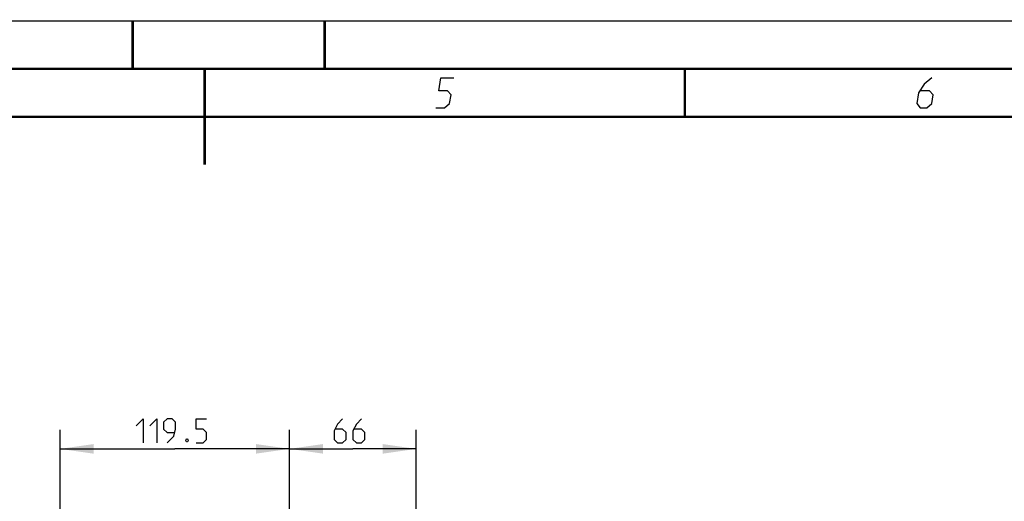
# Model space of a CAD drawing. Header units: millimetres. Extents: x 0 to 420, y 0 to 297.
# Tile 124 of 136: x 198 to 301, y 247 to 297. Entities that reach past the tile are written whole.
import ezdxf

# ---------------------------------------------------------------- set-up
doc = ezdxf.new("R2010")
doc.units = ezdxf.units.MM
doc.header["$LTSCALE"] = 23.1
doc.layers.get('0').update_dxf_attribs({"linetype": 'CONTINUOUS'})
doc.layers.add('DIM_PILOTEES', color=7, linetype='CONTINUOUS')
doc.styles.get("Standard").update_dxf_attribs({"font": 'txt', "width": 0.7})
doc.dimstyles.new('DIMSTYLE_7', dxfattribs={"dimtxt": 2.5, "dimasz": 3.5, "dimexe": 2, "dimexo": 0, "dimtad": 1, "dimlfac": 5, "dimdsep": 46, "dimtxsty": 'Standard', "dimblk": '_FILLED', "dimblk1": '_FILLED', "dimblk2": '_FILLED', "dimcen": 0.09, "dimazin": 2, "dimtp": 0.3, "dimtm": 0.3, "dimtfac": 1, "dimtofl": 0, "dimtmove": 0, "dimatfit": 3, "dimldrblk": '_FILLED', "dimfxl": 0, "dimtolj": 1, "dimarcsym": 0})
doc.dimstyles.new('DIMSTYLE_8', dxfattribs={"dimtxt": 2.5, "dimasz": 3.5, "dimexe": 2, "dimexo": 0, "dimtad": 1, "dimdec": 1, "dimlfac": 5, "dimdsep": 46, "dimtxsty": 'Standard', "dimblk": '_FILLED', "dimblk1": '_FILLED', "dimblk2": '_FILLED', "dimcen": 0.09, "dimazin": 2, "dimtp": 0.3, "dimtm": 0.3, "dimtfac": 1, "dimtdec": 1, "dimtofl": 0, "dimtmove": 0, "dimatfit": 3, "dimldrblk": '_FILLED', "dimfxl": 0, "dimtolj": 1, "dimarcsym": 0})

# ---------------------------------------------------------------- blocks, each defined once
blk = doc.blocks.new('_FILLED')
at = {"color": 0, "linetype": 'ByBlock'}
blk.add_solid([(0, 0), (-1, 0.143), (-1, -0.143)], dxfattribs=at)
blk = doc.blocks.new('*D12')
at = {"layer": 'DIM_PILOTEES', "color": 2, "linetype": 'Continuous'}
for p, q in [((226.34, 235.56), (226.34, 254.39)), ((239.54, 234.69), (239.54, 254.39)), ((226.34, 252.39), (232.94, 252.39)), ((239.54, 252.39), (232.94, 252.39))]:
    blk.add_line(p, q, dxfattribs=at)
at = {"layer": 'DIM_PILOTEES', "color": 2, "linetype": 'Continuous', "xscale": 3.5, "yscale": 3.5, "zscale": 3.5, "rotation": 180}
blk.add_blockref('_FILLED', (226.34, 252.39), dxfattribs=at)
at = {"layer": 'DIM_PILOTEES', "color": 2, "linetype": 'Continuous', "xscale": 3.5, "yscale": 3.5, "zscale": 3.5}
blk.add_blockref('_FILLED', (239.54, 252.39), dxfattribs=at)
at = {"layer": 'DIM_PILOTEES', "color": 2, "linetype": 'Continuous', "insert": (232.94, 255.51), "char_height": 2.5, "width": 5.8929, "attachment_point": 2, "line_spacing_factor": 0.9}
blk.add_mtext('{\\ftxt;\\W0.0001;\\H0.0001;\\~}{\\ftxt;\\W1.5714285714;\\H2.5; }{\\ftxt;\\W0.0001;\\H0.0001;\\~}', dxfattribs=at)
blk = doc.blocks.new('*D13')
at = {"layer": 'DIM_PILOTEES', "color": 2, "linetype": 'Continuous'}
for p, q in [((202.43, 241.5), (202.43, 254.39)), ((226.34, 234.7), (226.34, 254.39)), ((202.43, 252.39), (214.39, 252.39)), ((226.34, 252.39), (214.39, 252.39))]:
    blk.add_line(p, q, dxfattribs=at)
at = {"layer": 'DIM_PILOTEES', "color": 2, "linetype": 'Continuous', "xscale": 3.5, "yscale": 3.5, "zscale": 3.5}
for p, rotation in [((202.43, 252.39), 179.9999999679), ((226.34, 252.39), 359.9999999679)]:
    blk.add_blockref('_FILLED', p, dxfattribs=dict(at, rotation=rotation))
at = {"layer": 'DIM_PILOTEES', "color": 2, "linetype": 'Continuous', "insert": (214.39, 255.51), "char_height": 2.5, "width": 12.0536, "attachment_point": 2, "line_spacing_factor": 0.9}
blk.add_mtext('{\\ftxt;\\W0.0001;\\H0.0001;\\~}{\\ftxt;\\W3.2142857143;\\H2.5; }{\\ftxt;\\W0.0001;\\H0.0001;\\~}', dxfattribs=at)

msp = doc.modelspace()

# ---------------------------------------------------------------- linework, layer by layer
at = {"color": 7, "linetype": 'Continuous'}
for p, q in [((0, 297), (420, 297)), ((25, 286.9999), (410, 286.9999))]:
    msp.add_line(p, q, dxfattribs=at)
at = {"color": 7, "linetype": 'Continuous', "const_width": 0.25}
for points in [[(209.9999, 297), (209.9999, 292)], [(230, 297), (230, 292)], [(415, 292), (20, 292)], [(217.5002, 292), (217.5002, 282)], [(267.5001, 292), (267.5001, 287)], [(25, 287), (410, 287)]]:
    msp.add_lwpolyline(points, dxfattribs=at)
at = {"color": 2, "linetype": 'Continuous'}
for points in [[(241.5896, 287.925), (242.4896, 287.925), (243.0131, 288.375), (243.16, 289.275), (242.7835, 289.725), (241.8835, 289.725), (242.1039, 291.075), (243.4539, 291.075)], [(293.2289, 291.075), (292.4437, 290.4), (291.8468, 289.5), (291.6631, 288.375), (292.0396, 287.925), (292.7146, 287.925), (293.2381, 288.375), (293.385, 289.275), (293.0085, 289.725), (292.0335, 289.725)]]:
    msp.add_lwpolyline(points, dxfattribs=at)
at = {"layer": 'DIM_PILOTEES', "color": 2, "linetype": 'Continuous'}
for points in [[(210.3705, 254.8006), (211.0848, 255.5149), (211.0848, 253.0149)], [(211.7991, 254.8006), (212.5134, 255.5149), (212.5134, 253.0149)], [(213.5848, 253.0149), (214.2991, 253.7292), (214.4777, 254.4435), (214.4777, 255.1578), (214.1205, 255.5149), (213.5848, 255.5149), (213.2276, 255.1578), (213.2276, 254.4435), (213.5848, 254.0863), (214.3586, 254.0863)], [(216.6205, 253.0149), (217.3348, 253.0149), (217.6919, 253.3721), (217.6919, 254.0863), (217.3348, 254.4435), (216.6205, 254.4435), (216.6205, 255.5149), (217.6919, 255.5149)], [(231.8712, 255.5149), (231.3356, 254.9792), (230.9784, 254.2649), (230.9784, 253.3721), (231.3356, 253.0149), (231.8712, 253.0149), (232.2284, 253.3721), (232.2284, 254.0863), (231.8712, 254.4435), (231.0975, 254.4435)], [(233.8355, 255.5149), (233.2998, 254.9792), (232.9427, 254.2649), (232.9427, 253.3721), (233.2998, 253.0149), (233.8355, 253.0149), (234.1927, 253.3721), (234.1927, 254.0863), (233.8355, 254.4435), (233.0617, 254.4435)], [(215.7277, 253.4316), (215.7872, 253.3125), (215.7872, 253.253), (215.7277, 253.134), (215.6086, 253.134), (215.5491, 253.253), (215.5491, 253.3125), (215.6086, 253.4316), (215.7277, 253.4316)]]:
    msp.add_lwpolyline(points, dxfattribs=at)

# ---------------------------------------------------------------- dimensions: what is measured, and where the dimension line sits
for p1, p2, angle, text, dimstyle, picture, middle in [((202.4341, 241.5001), (226.3427, 234.6956), 360, '{\\ftxt;\\W0.0001;\\H0.0001;\\~}{\\ftxt;\\W3.2142857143;\\H2.5; }{\\ftxt;\\W0.0001;\\H0.0001;\\~}', 'DIMSTYLE_8', '*D13', (214.0312, 252.3899)), ((239.5427, 234.6925), (226.3427, 235.5596), 180, '{\\ftxt;\\W0.0001;\\H0.0001;\\~}{\\ftxt;\\W1.5714285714;\\H2.5; }{\\ftxt;\\W0.0001;\\H0.0001;\\~}', 'DIMSTYLE_7', '*D12', (232.5855, 252.3899))]:
    dim = msp.add_linear_dim(base=(226.3427, 252.3899), p1=p1, p2=p2, angle=angle, text=text, dimstyle=dimstyle, dxfattribs=at)
    dim.commit()
    dim.dimension.update_dxf_attribs({"geometry": picture, "text_midpoint": middle, "dimtype": 160})

doc.saveas('drawing.dxf')
